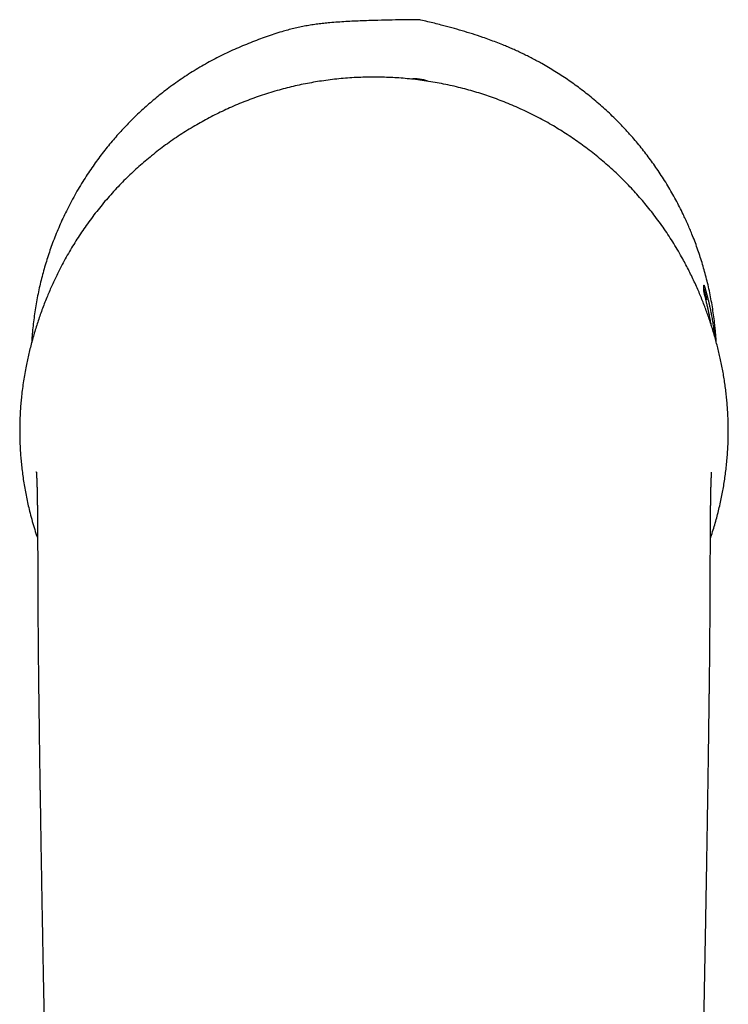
# Model space of a CAD drawing. Header units: millimetres. Extents: x 8 to 763, y 12 to 958.
# Tile 2 of 33: x 289 to 339, y 427 to 496. Entities that reach past the tile are written whole.
import ezdxf

# ---------------------------------------------------------------- set-up
doc = ezdxf.new("R2010")
doc.units = ezdxf.units.MM

msp = doc.modelspace()

# ---------------------------------------------------------------- linework, layer by layer
at = {"color": 7, "linetype": 'Continuous', "lineweight": 30}
for p, q in [((337.382, 477.102), (337.383, 477.105)), ((337.382, 476.652), (337.382, 477.102)), ((290.562, 456.991), (290.562, 456.995))]:
    msp.add_line(p, q, dxfattribs=at)
msp.add_arc((317.068, 489.158), 2.458, 68.31363, 96.96865, dxfattribs=at)
for points, knots in [([(338.248, 473.086), (338.247, 473.119), (338.238, 473.278), (338.216, 473.563), (338.184, 473.943), (338.138, 474.384), (338.076, 474.885), (337.994, 475.446), (337.898, 476.006), (337.789, 476.565), (337.666, 477.122), (337.534, 477.663), (337.393, 478.187), (337.244, 478.696), (337.084, 479.202), (336.912, 479.706), (336.729, 480.206), (336.554, 480.655), (336.389, 481.053), (336.237, 481.403), (336.081, 481.75), (335.892, 482.152), (335.667, 482.605), (335.403, 483.107), (335.127, 483.605), (334.839, 484.096), (334.539, 484.581), (334.235, 485.048), (333.928, 485.497), (333.619, 485.928), (333.3, 486.353), (332.971, 486.771), (332.632, 487.183), (332.318, 487.549), (332.03, 487.871), (331.772, 488.151), (331.509, 488.428), (331.197, 488.744), (330.835, 489.098), (330.42, 489.486), (329.994, 489.864), (329.559, 490.232), (329.114, 490.591), (328.672, 490.931), (328.233, 491.253), (327.797, 491.558), (327.355, 491.854), (326.905, 492.14), (326.449, 492.417), (326.03, 492.658), (325.652, 492.867), (325.314, 493.046), (324.974, 493.219), (324.633, 493.387), (324.29, 493.549), (323.946, 493.704), (323.6, 493.854), (323.212, 494.015), (322.782, 494.185), (322.309, 494.361), (321.753, 494.557), (321.113, 494.77), (320.387, 494.994), (319.656, 495.203), (319.007, 495.376), (318.443, 495.519), (317.963, 495.63), (317.595, 495.719), (317.333, 495.763), (317.182, 495.771), (317.03, 495.77), (316.878, 495.765), (316.521, 495.758), (315.884, 495.755), (314.966, 495.737), (314.104, 495.715), (313.374, 495.689), (312.787, 495.664), (312.211, 495.634), (311.646, 495.598), (311.128, 495.557), (310.657, 495.511), (310.234, 495.461), (309.812, 495.401), (309.391, 495.331), (308.969, 495.248), (308.549, 495.153), (308.131, 495.047), (307.668, 494.917), (307.162, 494.759), (306.613, 494.571), (306.061, 494.367), (305.504, 494.152), (304.942, 493.924), (304.385, 493.683), (303.833, 493.429), (303.287, 493.16), (302.746, 492.877), (302.212, 492.579), (301.684, 492.268), (301.163, 491.942), (300.649, 491.603), (300.143, 491.25), (299.663, 490.896), (299.209, 490.544), (298.784, 490.199), (298.371, 489.849), (297.972, 489.493), (297.58, 489.129), (297.2, 488.759), (296.832, 488.386), (296.476, 488.008), (296.128, 487.622), (295.782, 487.221), (295.438, 486.804), (295.097, 486.372), (294.766, 485.931), (294.44, 485.476), (294.119, 485.005), (293.795, 484.505), (293.475, 483.983), (293.159, 483.437), (292.858, 482.882), (292.58, 482.336), (292.323, 481.8), (292.086, 481.273), (291.863, 480.741), (291.655, 480.212), (291.464, 479.688), (291.287, 479.169), (291.123, 478.645), (290.97, 478.117), (290.829, 477.586), (290.699, 477.045), (290.58, 476.496), (290.472, 475.94), (290.378, 475.379), (290.297, 474.816), (290.229, 474.251), (290.176, 473.696), (290.145, 473.308), (290.135, 473.109), (290.134, 473.087)], [0, 0, 0, 0, 0.001331, 0.006554, 0.011783, 0.017012, 0.024791, 0.032572, 0.040351, 0.048169, 0.055988, 0.063806, 0.071077, 0.078348, 0.085618, 0.092921, 0.100224, 0.107527, 0.112751, 0.117976, 0.123206, 0.128436, 0.136222, 0.144009, 0.151795, 0.15962, 0.167446, 0.17527, 0.182547, 0.189825, 0.197102, 0.204411, 0.21172, 0.219029, 0.224258, 0.229487, 0.234721, 0.239956, 0.247751, 0.255548, 0.263344, 0.271179, 0.279015, 0.28685, 0.294138, 0.301426, 0.308713, 0.316032, 0.323352, 0.330671, 0.335907, 0.341144, 0.346385, 0.351627, 0.356798, 0.361969, 0.367146, 0.372322, 0.379247, 0.386173, 0.393098, 0.403512, 0.413925, 0.424357, 0.434793, 0.441549, 0.448306, 0.455062, 0.457134, 0.45921, 0.461297, 0.463389, 0.465473, 0.475955, 0.489605, 0.503256, 0.511462, 0.519668, 0.527432, 0.535196, 0.542959, 0.548802, 0.554647, 0.560491, 0.566333, 0.572243, 0.578156, 0.584068, 0.589979, 0.597932, 0.605888, 0.613842, 0.622155, 0.630467, 0.638779, 0.647126, 0.655475, 0.663823, 0.672233, 0.680645, 0.689055, 0.697514, 0.705974, 0.714433, 0.722032, 0.729634, 0.736964, 0.744293, 0.751637, 0.758981, 0.766097, 0.773213, 0.780342, 0.787472, 0.795018, 0.802565, 0.810127, 0.817689, 0.825625, 0.833564, 0.842201, 0.850838, 0.859498, 0.868158, 0.876066, 0.883974, 0.891901, 0.899827, 0.907343, 0.914858, 0.922389, 0.929921, 0.937469, 0.945021, 0.952798, 0.960575, 0.968352, 0.976167, 0.983984, 0.991799, 0.999068, 1, 1, 1, 1]), ([(314.191, 491.734), (313.984, 491.732), (313.571, 491.729), (312.953, 491.706), (312.337, 491.668), (311.724, 491.615), (311.114, 491.546), (310.517, 491.464), (309.935, 491.37), (309.366, 491.264), (308.8, 491.145), (308.236, 491.013), (307.662, 490.864), (307.08, 490.698), (306.489, 490.514), (305.902, 490.315), (305.32, 490.101), (304.746, 489.873), (304.189, 489.637), (303.65, 489.392), (303.128, 489.14), (302.613, 488.877), (302.105, 488.601), (301.593, 488.309), (301.077, 487.997), (300.559, 487.667), (300.049, 487.323), (299.546, 486.965), (299.051, 486.594), (298.573, 486.217), (298.114, 485.836), (297.674, 485.453), (297.245, 485.061), (296.826, 484.66), (296.409, 484.242), (295.994, 483.806), (295.583, 483.351), (295.183, 482.886), (294.795, 482.41), (294.418, 481.925), (294.06, 481.439), (293.719, 480.952), (293.396, 480.466), (293.084, 479.972), (292.782, 479.47), (292.591, 479.129), (292.496, 478.958)], [0, 0, 0, 0, 0.023492, 0.046902, 0.0702443, 0.0935334, 0.1167838, 0.1400094, 0.1618978, 0.1837883, 0.2056926, 0.2276221, 0.2495883, 0.2729588, 0.2964017, 0.3198768, 0.3433437, 0.3667619, 0.3901021, 0.4120569, 0.4339762, 0.4558723, 0.4777575, 0.499644, 0.5228719, 0.5461295, 0.5694309, 0.5927906, 0.6162234, 0.6397235, 0.6618654, 0.6839493, 0.705958, 0.7279185, 0.7498432, 0.7730704, 0.7962845, 0.8195, 0.8427313, 0.8659931, 0.8893049, 0.9113491, 0.933449, 0.9555962, 0.9777826, 1, 1, 1, 1]), ([(335.886, 478.958), (335.785, 479.138), (335.584, 479.498), (335.264, 480.028), (334.934, 480.548), (334.591, 481.059), (334.236, 481.56), (333.876, 482.042), (333.512, 482.506), (333.144, 482.952), (332.765, 483.39), (332.376, 483.819), (331.968, 484.248), (331.54, 484.677), (331.092, 485.104), (330.633, 485.52), (330.164, 485.924), (329.686, 486.316), (329.208, 486.688), (328.733, 487.04), (328.259, 487.373), (327.779, 487.695), (327.291, 488.006), (326.786, 488.311), (326.263, 488.61), (325.722, 488.902), (325.173, 489.181), (324.616, 489.447), (324.05, 489.699), (323.489, 489.933), (322.934, 490.149), (322.386, 490.348), (321.835, 490.533), (321.281, 490.704), (320.713, 490.866), (320.13, 491.017), (319.533, 491.156), (318.932, 491.281), (318.328, 491.39), (317.72, 491.485), (317.121, 491.563), (316.53, 491.626), (315.947, 491.674), (315.363, 491.708), (314.778, 491.73), (314.387, 491.732), (314.191, 491.734)], [0, 0, 0, 0, 0.023489, 0.046894, 0.070232, 0.093517, 0.116764, 0.139989, 0.161878, 0.18377, 0.205678, 0.227611, 0.249582, 0.272958, 0.296403, 0.319877, 0.343341, 0.366754, 0.390086, 0.412037, 0.433955, 0.455853, 0.477742, 0.499633, 0.522867, 0.546132, 0.569443, 0.592815, 0.616263, 0.639767, 0.661874, 0.683924, 0.705925, 0.727881, 0.749799, 0.773019, 0.796232, 0.81945, 0.842687, 0.865959, 0.889283, 0.911341, 0.933453, 0.955607, 0.977794, 1, 1, 1, 1]), ([(292.496, 478.958), (292.426, 478.83), (292.286, 478.573), (292.086, 478.186), (291.893, 477.797), (291.707, 477.407), (291.528, 477.016), (291.357, 476.624), (291.188, 476.219), (291.021, 475.799), (290.857, 475.366), (290.702, 474.933), (290.556, 474.501), (290.416, 474.064), (290.283, 473.623), (290.157, 473.177), (290.04, 472.735), (289.932, 472.295), (289.833, 471.856), (289.736, 471.39), (289.644, 470.897), (289.558, 470.374), (289.484, 469.845), (289.424, 469.337), (289.377, 468.85), (289.341, 468.385), (289.315, 467.916), (289.298, 467.445), (289.292, 466.969), (289.294, 466.5), (289.306, 466.037), (289.327, 465.58), (289.358, 465.121), (289.397, 464.659), (289.447, 464.185), (289.509, 463.699), (289.582, 463.202), (289.667, 462.705), (289.762, 462.21), (289.868, 461.716), (289.992, 461.195), (290.135, 460.648), (290.301, 460.074), (290.44, 459.628), (290.528, 459.374), (290.55, 459.31)], [0, 0, 0, 0, 0.020565, 0.041049, 0.061464, 0.081823, 0.102142, 0.122439, 0.142743, 0.165115, 0.187564, 0.210115, 0.232707, 0.255234, 0.279013, 0.302737, 0.326434, 0.350121, 0.37381, 0.397509, 0.425456, 0.453426, 0.48143, 0.509481, 0.533328, 0.55716, 0.580908, 0.604573, 0.628185, 0.651763, 0.673983, 0.696212, 0.718468, 0.740768, 0.763131, 0.786952, 0.81085, 0.834747, 0.858595, 0.882407, 0.906199, 0.934238, 0.962297, 0.990401, 1, 1, 1, 1]), ([(337.833, 459.31), (337.845, 459.346), (337.913, 459.542), (338.027, 459.9), (338.172, 460.385), (338.307, 460.872), (338.43, 461.36), (338.541, 461.841), (338.64, 462.313), (338.728, 462.777), (338.806, 463.242), (338.875, 463.708), (338.935, 464.185), (338.987, 464.671), (339.029, 465.166), (339.059, 465.658), (339.08, 466.146), (339.09, 466.629), (339.09, 467.098), (339.081, 467.553), (339.063, 467.995), (339.037, 468.432), (339.004, 468.866), (338.961, 469.305), (338.91, 469.749), (338.849, 470.197), (338.78, 470.643), (338.703, 471.086), (338.618, 471.527), (338.527, 471.958), (338.43, 472.38), (338.327, 472.795), (338.216, 473.211), (338.098, 473.629), (337.975, 474.037), (337.848, 474.435), (337.718, 474.823), (337.58, 475.215), (337.433, 475.61), (337.279, 476.008), (337.117, 476.406), (336.942, 476.817), (336.753, 477.239), (336.55, 477.672), (336.338, 478.104), (336.117, 478.533), (335.963, 478.816), (335.886, 478.958)], [0, 0, 0, 0, 0.005308, 0.029144, 0.05292, 0.076649, 0.100347, 0.124026, 0.146348, 0.168679, 0.191032, 0.213421, 0.235864, 0.259764, 0.283705, 0.307571, 0.331329, 0.355006, 0.378622, 0.400853, 0.423067, 0.445282, 0.467513, 0.489776, 0.513443, 0.537168, 0.560928, 0.584698, 0.608449, 0.632161, 0.654482, 0.676773, 0.69904, 0.721296, 0.743559, 0.763826, 0.784144, 0.804537, 0.825046, 0.845656, 0.866278, 0.886848, 0.909441, 0.932027, 0.954635, 0.977286, 1, 1, 1, 1]), ([(337.383, 477.106), (337.384, 477.104), (337.386, 477.102), (337.393, 477.086), (337.401, 477.064), (337.411, 477.036), (337.421, 477.006), (337.432, 476.971), (337.446, 476.925), (337.463, 476.869), (337.484, 476.798), (337.507, 476.72), (337.531, 476.633), (337.555, 476.545), (337.578, 476.459), (337.6, 476.376), (337.622, 476.289), (337.648, 476.187), (337.675, 476.078), (337.702, 475.965), (337.726, 475.859), (337.751, 475.749), (337.779, 475.621), (337.811, 475.475), (337.845, 475.307), (337.88, 475.131), (337.914, 474.948), (337.948, 474.76), (337.981, 474.566), (338.013, 474.368), (338.044, 474.163), (338.074, 473.953), (338.103, 473.735), (338.121, 473.588), (338.13, 473.512), (338.13, 473.512)], [0, 0, 0, 0, 0.033515, 0.067271, 0.101028, 0.12669, 0.152353, 0.178121, 0.20389, 0.238556, 0.272062, 0.305567, 0.339301, 0.373035, 0.398658, 0.424281, 0.450002, 0.475724, 0.510306, 0.535924, 0.561542, 0.587257, 0.612971, 0.64768, 0.682449, 0.71764, 0.752892, 0.788269, 0.823086, 0.858026, 0.893026, 0.928478, 0.963995, 0.999977, 1, 1, 1, 1]), ([(337.588, 476.076), (337.586, 476.082), (337.574, 476.139), (337.551, 476.237), (337.52, 476.365), (337.495, 476.465), (337.475, 476.542), (337.459, 476.601), (337.446, 476.65), (337.433, 476.691), (337.423, 476.724), (337.414, 476.749), (337.406, 476.77), (337.399, 476.785), (337.394, 476.795), (337.391, 476.801), (337.387, 476.807), (337.385, 476.81), (337.382, 476.815), (337.382, 476.815)], [0, 0, 0, 0, 0.013003, 0.137423, 0.262644, 0.388709, 0.475176, 0.562075, 0.646901, 0.724857, 0.795856, 0.849727, 0.898796, 0.943079, 0.958455, 0.973162, 0.987201, 0.999941, 1, 1, 1, 1]), ([(337.897, 474.279), (337.891, 474.312), (337.874, 474.409), (337.845, 474.563), (337.811, 474.741), (337.776, 474.913), (337.745, 475.065), (337.716, 475.2), (337.691, 475.317), (337.666, 475.43), (337.639, 475.552), (337.61, 475.678), (337.58, 475.807), (337.552, 475.927), (337.525, 476.039), (337.5, 476.143), (337.477, 476.239), (337.456, 476.325), (337.437, 476.403), (337.419, 476.477), (337.403, 476.543), (337.391, 476.597), (337.383, 476.636), (337.382, 476.647), (337.382, 476.652)], [0, 0, 0, 0, 0.023564, 0.068654, 0.113743, 0.159142, 0.204541, 0.239036, 0.273531, 0.308165, 0.342798, 0.38938, 0.434587, 0.479956, 0.525406, 0.571457, 0.617595, 0.664352, 0.711201, 0.758238, 0.818269, 0.878501, 0.939145, 1, 1, 1, 1]), ([(290.461, 463.973), (290.461, 463.973), (290.461, 463.974), (290.462, 463.972), (290.462, 463.968), (290.462, 463.962), (290.463, 463.956), (290.464, 463.945), (290.465, 463.932), (290.466, 463.914), (290.467, 463.893), (290.469, 463.869), (290.47, 463.844), (290.472, 463.816), (290.474, 463.786), (290.475, 463.756), (290.477, 463.727), (290.478, 463.7), (290.48, 463.675), (290.481, 463.65), (290.482, 463.624), (290.484, 463.589), (290.486, 463.541), (290.489, 463.479), (290.491, 463.419), (290.494, 463.364), (290.495, 463.317), (290.497, 463.271), (290.499, 463.224), (290.5, 463.177), (290.502, 463.128), (290.503, 463.086), (290.504, 463.051), (290.505, 463.021), (290.506, 462.986), (290.507, 462.951), (290.508, 462.918), (290.509, 462.89), (290.51, 462.865), (290.51, 462.843), (290.511, 462.821), (290.511, 462.8), (290.512, 462.777), (290.513, 462.752), (290.513, 462.721), (290.514, 462.689), (290.515, 462.658), (290.516, 462.632), (290.516, 462.609), (290.517, 462.588), (290.517, 462.566), (290.518, 462.54), (290.518, 462.501), (290.519, 462.45), (290.521, 462.395), (290.521, 462.349), (290.522, 462.307), (290.523, 462.265), (290.524, 462.224), (290.524, 462.19), (290.525, 462.159), (290.525, 462.128), (290.526, 462.089), (290.527, 462.033), (290.528, 461.97), (290.528, 461.91), (290.529, 461.852), (290.53, 461.79), (290.531, 461.731), (290.531, 461.68), (290.532, 461.638), (290.532, 461.593), (290.533, 461.542), (290.534, 461.49), (290.534, 461.44), (290.535, 461.392), (290.535, 461.342), (290.536, 461.291), (290.536, 461.242), (290.536, 461.2), (290.537, 461.157), (290.537, 461.108), (290.538, 461.051), (290.538, 460.987), (290.539, 460.921), (290.539, 460.858), (290.54, 460.802), (290.54, 460.752), (290.541, 460.7), (290.541, 460.644), (290.542, 460.584), (290.542, 460.523), (290.542, 460.455), (290.543, 460.378), (290.544, 460.294), (290.544, 460.212), (290.545, 460.134), (290.545, 460.063), (290.546, 459.997), (290.546, 459.937), (290.546, 459.883), (290.547, 459.832), (290.547, 459.776), (290.548, 459.709), (290.548, 459.606), (290.549, 459.476), (290.55, 459.328), (290.551, 459.192), (290.552, 459.061), (290.552, 458.938), (290.553, 458.821), (290.554, 458.71), (290.554, 458.601), (290.555, 458.486), (290.556, 458.364), (290.557, 458.237), (290.557, 458.11), (290.558, 457.982), (290.559, 457.854), (290.56, 457.724), (290.561, 457.593), (290.561, 457.462), (290.562, 457.332), (290.563, 457.2), (290.564, 457.088), (290.564, 457.019), (290.564, 456.995)], [0, 0, 0, 0, 0.000119, 0.010154, 0.020629, 0.029541, 0.036749, 0.044767, 0.054092, 0.064741, 0.076714, 0.088586, 0.100512, 0.112491, 0.124524, 0.136412, 0.147218, 0.1563, 0.164302, 0.171698, 0.179483, 0.187692, 0.202373, 0.218168, 0.234278, 0.244204, 0.254622, 0.264817, 0.27397, 0.284072, 0.293543, 0.303155, 0.308062, 0.313739, 0.32019, 0.32709, 0.333149, 0.338233, 0.34239, 0.346281, 0.350117, 0.353901, 0.357332, 0.361604, 0.366717, 0.372504, 0.377653, 0.382111, 0.38554, 0.388605, 0.392139, 0.396146, 0.400622, 0.410796, 0.419683, 0.42536, 0.431216, 0.43849, 0.443488, 0.448626, 0.452962, 0.456457, 0.461771, 0.469273, 0.479039, 0.486915, 0.493419, 0.501567, 0.51039, 0.51594, 0.520586, 0.526062, 0.532557, 0.539005, 0.544802, 0.550206, 0.556037, 0.562332, 0.568065, 0.572703, 0.576994, 0.582495, 0.589215, 0.596172, 0.603772, 0.61079, 0.616735, 0.6218, 0.62692, 0.633376, 0.639742, 0.645924, 0.652713, 0.660863, 0.670022, 0.678693, 0.686484, 0.693695, 0.700584, 0.706943, 0.712494, 0.717253, 0.722669, 0.729415, 0.737494, 0.75343, 0.768568, 0.782717, 0.795649, 0.807965, 0.819683, 0.830774, 0.841041, 0.8524, 0.864741, 0.877292, 0.889903, 0.902575, 0.915307, 0.928045, 0.941215, 0.954196, 0.96699, 0.979644, 0.993089, 1, 1, 1, 1]), ([(337.821, 456.989), (337.821, 457.029), (337.822, 457.104), (337.822, 457.211), (337.823, 457.304), (337.823, 457.383), (337.823, 457.449), (337.824, 457.501), (337.824, 457.54), (337.824, 457.567), (337.824, 457.588), (337.824, 457.607), (337.824, 457.637), (337.825, 457.679), (337.825, 457.741), (337.825, 457.816), (337.826, 457.908), (337.827, 458.038), (337.827, 458.206), (337.828, 458.409), (337.829, 458.577), (337.83, 458.709), (337.83, 458.799), (337.831, 458.883), (337.831, 458.951), (337.831, 459.002), (337.832, 459.039), (337.832, 459.071), (337.832, 459.107), (337.832, 459.155), (337.832, 459.217), (337.833, 459.289), (337.833, 459.366), (337.834, 459.442), (337.834, 459.533), (337.835, 459.634), (337.835, 459.744), (337.836, 459.844), (337.836, 459.934), (337.837, 460.016), (337.837, 460.096), (337.838, 460.183), (337.838, 460.279), (337.839, 460.376), (337.84, 460.465), (337.84, 460.541), (337.841, 460.612), (337.841, 460.685), (337.842, 460.768), (337.843, 460.854), (337.843, 460.936), (337.844, 461.012), (337.845, 461.085), (337.845, 461.155), (337.846, 461.22), (337.846, 461.283), (337.847, 461.341), (337.848, 461.395), (337.848, 461.441), (337.849, 461.482), (337.849, 461.525), (337.85, 461.573), (337.85, 461.623), (337.851, 461.667), (337.851, 461.705), (337.852, 461.742), (337.852, 461.785), (337.853, 461.83), (337.853, 461.873), (337.854, 461.911), (337.855, 461.948), (337.855, 461.984), (337.856, 462.023), (337.856, 462.06), (337.857, 462.093), (337.857, 462.12), (337.858, 462.142), (337.858, 462.166), (337.858, 462.194), (337.859, 462.235), (337.86, 462.283), (337.861, 462.331), (337.862, 462.372), (337.862, 462.411), (337.863, 462.457), (337.864, 462.509), (337.866, 462.565), (337.867, 462.613), (337.868, 462.655), (337.868, 462.694), (337.869, 462.736), (337.87, 462.774), (337.871, 462.805), (337.872, 462.832), (337.873, 462.86), (337.873, 462.892), (337.874, 462.928), (337.876, 462.967), (337.877, 463.005), (337.878, 463.04), (337.879, 463.069), (337.879, 463.093), (337.88, 463.115), (337.881, 463.137), (337.882, 463.16), (337.882, 463.185), (337.883, 463.213), (337.884, 463.245), (337.886, 463.279), (337.887, 463.328), (337.89, 463.387), (337.892, 463.454), (337.895, 463.516), (337.897, 463.567), (337.899, 463.607), (337.901, 463.639), (337.902, 463.666), (337.903, 463.692), (337.905, 463.716), (337.906, 463.742), (337.907, 463.769), (337.909, 463.797), (337.911, 463.824), (337.912, 463.849), (337.914, 463.873), (337.915, 463.894), (337.916, 463.913), (337.917, 463.93), (337.918, 463.943), (337.919, 463.952), (337.919, 463.959), (337.92, 463.964), (337.92, 463.967), (337.92, 463.97), (337.92, 463.97), (337.92, 463.97)], [0, 0, 0, 0, 0.011849, 0.022363, 0.031545, 0.039393, 0.045908, 0.051089, 0.05491, 0.057421, 0.059118, 0.061008, 0.063122, 0.067922, 0.073582, 0.081441, 0.090519, 0.100786, 0.120242, 0.14053, 0.161655, 0.170778, 0.18005, 0.188777, 0.195999, 0.200614, 0.204298, 0.207105, 0.210302, 0.215289, 0.221561, 0.229119, 0.237216, 0.244901, 0.252173, 0.264913, 0.276166, 0.286453, 0.296456, 0.304133, 0.312364, 0.321559, 0.331752, 0.342817, 0.352383, 0.360377, 0.36754, 0.375249, 0.384511, 0.394822, 0.403757, 0.412027, 0.42034, 0.428789, 0.436217, 0.44293, 0.450502, 0.456857, 0.462321, 0.466797, 0.471732, 0.477869, 0.484528, 0.490148, 0.494216, 0.498738, 0.504231, 0.510493, 0.516137, 0.520903, 0.525243, 0.530568, 0.535515, 0.540858, 0.54541, 0.549035, 0.551747, 0.554745, 0.558793, 0.563892, 0.572105, 0.57902, 0.584617, 0.590264, 0.596439, 0.605139, 0.614073, 0.62241, 0.627863, 0.634356, 0.641681, 0.64806, 0.653174, 0.657336, 0.662166, 0.6679, 0.674458, 0.68149, 0.68886, 0.695431, 0.700872, 0.705263, 0.709476, 0.713744, 0.718273, 0.723106, 0.728919, 0.735753, 0.743171, 0.750439, 0.767367, 0.783041, 0.798136, 0.813111, 0.822465, 0.831544, 0.839634, 0.846818, 0.854659, 0.863614, 0.87368, 0.884741, 0.89595, 0.907123, 0.918063, 0.928967, 0.939836, 0.950138, 0.958891, 0.966496, 0.972966, 0.979296, 0.986467, 0.994465, 1, 1, 1, 1]), ([(290.561, 456.989), (290.561, 456.959), (290.562, 456.904), (290.562, 456.828), (290.562, 456.765), (290.563, 456.714), (290.563, 456.676), (290.563, 456.649), (290.563, 456.622), (290.563, 456.586), (290.563, 456.536), (290.564, 456.476), (290.564, 456.403), (290.564, 456.32), (290.565, 456.232), (290.565, 456.143), (290.565, 456.001), (290.566, 455.811), (290.567, 455.575), (290.568, 455.34), (290.569, 455.104), (290.569, 454.866), (290.57, 454.675), (290.571, 454.53), (290.571, 454.428), (290.572, 454.335), (290.572, 454.255), (290.572, 454.18), (290.573, 454.1), (290.573, 454.008), (290.574, 453.908), (290.574, 453.8), (290.575, 453.673), (290.576, 453.526), (290.576, 453.357), (290.578, 453.175), (290.579, 452.995), (290.58, 452.819), (290.581, 452.647), (290.582, 452.464), (290.584, 452.261), (290.586, 452.038), (290.588, 451.795), (290.59, 451.536), (290.593, 451.261), (290.595, 450.971), (290.599, 450.665), (290.602, 450.343), (290.606, 450), (290.61, 449.635), (290.615, 449.248), (290.62, 448.844), (290.625, 448.422), (290.631, 447.984), (290.637, 447.529), (290.643, 447.057), (290.65, 446.567), (290.656, 446.061), (290.663, 445.538), (290.67, 444.998), (290.678, 444.452), (290.685, 443.901), (290.693, 443.346), (290.701, 442.775), (290.709, 442.19), (290.714, 441.795), (290.717, 441.595)], [0, 0, 0, 0, 0.005833, 0.010829, 0.014988, 0.018309, 0.020794, 0.022443, 0.023618, 0.026231, 0.029469, 0.033332, 0.038163, 0.04371, 0.049603, 0.055391, 0.061072, 0.077356, 0.092704, 0.10712, 0.123281, 0.138772, 0.153659, 0.160468, 0.167144, 0.173459, 0.178646, 0.182641, 0.188208, 0.19417, 0.200643, 0.207647, 0.215183, 0.22535, 0.236347, 0.248172, 0.260826, 0.271349, 0.282432, 0.294345, 0.307131, 0.321918, 0.337721, 0.35454, 0.372374, 0.391223, 0.411086, 0.431962, 0.453851, 0.477866, 0.50299, 0.529221, 0.556559, 0.585002, 0.614549, 0.645198, 0.676948, 0.709798, 0.743746, 0.77879, 0.814929, 0.850005, 0.886051, 0.923066, 0.96105, 1, 1, 1, 1]), ([(337.663, 441.597), (337.666, 441.787), (337.671, 442.162), (337.679, 442.717), (337.687, 443.256), (337.695, 443.779), (337.702, 444.287), (337.709, 444.779), (337.715, 445.243), (337.721, 445.679), (337.727, 446.089), (337.732, 446.485), (337.737, 446.868), (337.742, 447.238), (337.747, 447.594), (337.751, 447.937), (337.755, 448.267), (337.759, 448.583), (337.763, 448.887), (337.767, 449.183), (337.775, 449.837), (337.785, 450.766), (337.797, 451.969), (337.802, 452.778), (337.805, 453.28), (337.806, 453.47), (337.807, 453.65), (337.808, 453.818), (337.809, 453.973), (337.81, 454.114), (337.81, 454.241), (337.811, 454.357), (337.811, 454.452), (337.811, 454.528), (337.812, 454.588), (337.812, 454.64), (337.812, 454.68), (337.812, 454.707), (337.812, 454.726), (337.812, 454.75), (337.813, 454.783), (337.813, 454.827), (337.813, 454.882), (337.813, 454.947), (337.813, 455.021), (337.814, 455.101), (337.814, 455.181), (337.814, 455.26), (337.815, 455.372), (337.815, 455.514), (337.816, 455.716), (337.817, 455.945), (337.818, 456.204), (337.819, 456.465), (337.82, 456.727), (337.821, 456.902), (337.821, 456.989)], [0, 0, 0, 0, 0.037009, 0.073008, 0.107994, 0.141966, 0.174921, 0.206857, 0.237773, 0.265214, 0.291794, 0.317513, 0.34237, 0.366364, 0.389493, 0.411757, 0.433155, 0.453686, 0.473351, 0.492356, 0.511319, 0.600724, 0.673163, 0.745651, 0.758415, 0.770955, 0.782695, 0.793608, 0.803693, 0.812791, 0.821089, 0.828587, 0.835284, 0.839568, 0.843446, 0.846916, 0.849868, 0.851139, 0.852227, 0.853672, 0.855816, 0.85866, 0.862204, 0.866448, 0.871391, 0.876713, 0.881949, 0.887097, 0.892156, 0.903729, 0.914809, 0.931767, 0.948489, 0.965571, 0.982938, 1, 1, 1, 1]), ([(290.718, 441.596), (290.719, 441.596), (290.72, 441.597), (290.723, 441.6), (290.723, 441.601)], [0, 0, 0, 0, 0.960445, 1, 1, 1, 1]), ([(290.723, 441.601), (290.727, 441.328), (290.736, 440.709), (290.751, 439.737), (290.767, 438.68), (290.785, 437.59), (290.803, 436.466), (290.823, 435.309), (290.843, 434.134), (290.864, 432.942), (290.886, 431.733), (290.908, 430.507), (290.931, 429.264), (290.955, 428.004), (290.98, 426.727), (291.006, 425.432), (291.032, 424.121), (291.06, 422.818), (291.087, 421.524), (291.115, 420.24), (291.143, 418.941), (291.173, 417.627), (291.193, 416.746), (291.204, 416.303)], [0, 0, 0, 0, 0.032284, 0.073435, 0.115203, 0.157589, 0.202656, 0.2484, 0.294823, 0.341924, 0.389704, 0.438161, 0.487298, 0.537114, 0.58761, 0.638786, 0.690641, 0.743176, 0.793332, 0.844092, 0.895457, 0.947426, 1, 1, 1, 1]), ([(337.179, 416.303), (337.189, 416.752), (337.21, 417.644), (337.24, 418.974), (337.269, 420.288), (337.297, 421.587), (337.324, 422.871), (337.35, 424.138), (337.376, 425.39), (337.401, 426.646), (337.425, 427.905), (337.449, 429.167), (337.473, 430.411), (337.495, 431.638), (337.517, 432.849), (337.538, 434.042), (337.558, 435.218), (337.578, 436.377), (337.596, 437.518), (337.614, 438.643), (337.632, 439.751), (337.647, 440.734), (337.656, 441.349), (337.66, 441.601)], [0, 0, 0, 0, 0.053222, 0.105824, 0.157806, 0.209169, 0.259912, 0.310036, 0.35954, 0.408425, 0.458974, 0.508842, 0.558032, 0.606543, 0.654375, 0.701528, 0.748004, 0.793801, 0.838921, 0.883362, 0.927126, 0.970212, 1, 1, 1, 1]), ([(337.662, 441.598), (337.662, 441.598), (337.661, 441.599), (337.66, 441.6), (337.66, 441.601)], [0, 0, 0, 0, 0.9260296, 1, 1, 1, 1])]:
    msp.add_open_spline(points, degree=3, knots=knots, dxfattribs=at)

doc.saveas('drawing.dxf')
